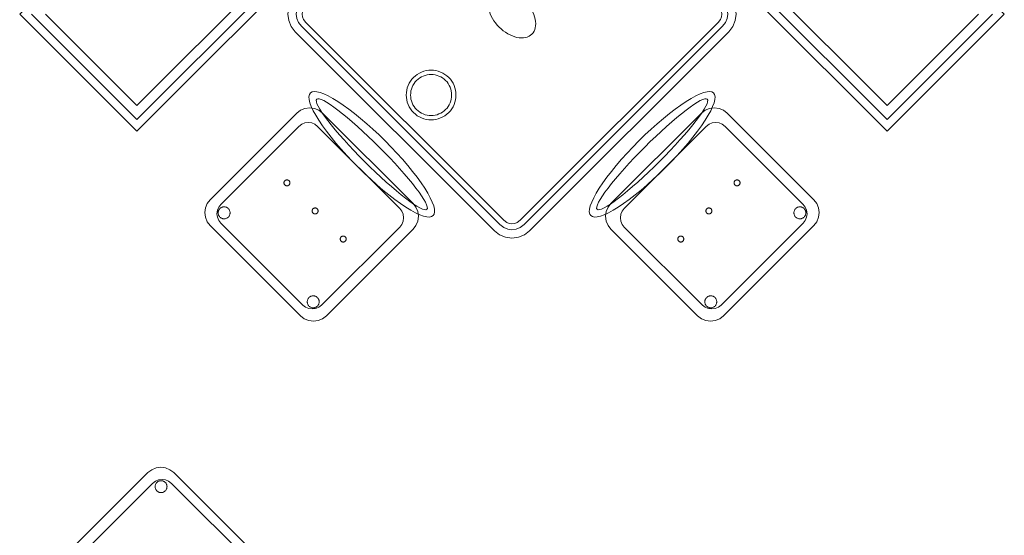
# Model space of a CAD drawing. Header units: metres. Extents: x 2172.2 to 2210.6, y 415.3 to 458.1.
# Tile 46 of 67: x 2177.6 to 2180.6, y 452.5 to 454.1. Entities that reach past the tile are written whole.
import ezdxf

# ---------------------------------------------------------------- set-up
doc = ezdxf.new("R2010")
doc.units = ezdxf.units.M
for name, color, linetype, lineweight in [('NC_N1_BANQUETTES', 7, 'CONTINUOUS', 13), ('NC_N1_CHAIRS', 7, 'CONTINUOUS', 13), ('NC_N1_TABLES', 7, 'CONTINUOUS', 13)]:
    doc.layers.add(name, color=color, linetype=linetype, lineweight=lineweight)

# ---------------------------------------------------------------- blocks, each defined once
blk = doc.blocks.new('NC_N1_ANNEX_L_BANQUETTE')
at = {"color": 0, "linetype": 'CONTINUOUS', "lineweight": -2}
blk.add_lwpolyline([(-1.05, -0.83), (-1.05, 1.05), (-0.55, 1.05), (-0.55, -0.55), (1.05, -0.55), (1.05, -1.05), (-0.83, -1.05), (-0.83, -0.83)], close=True, dxfattribs=at)
for points in [[(-1.025, 1.025), (-0.575, 1.025), (-0.575, -0.55)], [(-0.55, -0.575), (1.025, -0.575), (1.025, -1.025)], [(-0.995, 0.995), (-0.605, 0.995), (-0.605, -0.55)], [(-0.55, -0.605), (0.995, -0.605), (0.995, -0.995)]]:
    blk.add_lwpolyline(points, dxfattribs=at)
blk = doc.blocks.new('NC_N1_TABLE_SQUARE')
at = {"color": 0, "linetype": 'CONTINUOUS', "lineweight": -2}
for points in [[(0.425, -0.5), (-0.425, -0.5), (-0.4444, -0.4974), (-0.4625, -0.49), (-0.478, -0.478), (-0.49, -0.4625), (-0.4974, -0.4444), (-0.5, -0.425), (-0.5, 0.425), (-0.4974, 0.4444), (-0.49, 0.4625), (-0.478, 0.478), (-0.4625, 0.49), (-0.4444, 0.4974), (-0.425, 0.5), (0.425, 0.5), (0.4444, 0.4974), (0.4625, 0.49), (0.478, 0.478), (0.49, 0.4625), (0.4974, 0.4444), (0.5, 0.425), (0.5, -0.425), (0.4974, -0.4444), (0.49, -0.4625), (0.478, -0.478), (0.4625, -0.49), (0.4444, -0.4974)], [(0.4234, -0.475), (-0.4234, -0.475), (-0.4379, -0.4731), (-0.4499, -0.4681), (-0.4602, -0.4602), (-0.4681, -0.4499), (-0.4731, -0.4379), (-0.475, -0.4234), (-0.475, 0.4234), (-0.4731, 0.4379), (-0.4681, 0.4499), (-0.4602, 0.4602), (-0.4499, 0.4681), (-0.4379, 0.4731), (-0.4234, 0.475), (0.4234, 0.475), (0.4379, 0.4731), (0.4499, 0.4681), (0.4602, 0.4602), (0.4681, 0.4499), (0.4731, 0.4379), (0.475, 0.4234), (0.475, -0.4234), (0.4731, -0.4379), (0.4681, -0.4499), (0.4602, -0.4602), (0.4499, -0.4681), (0.4379, -0.4731)], [(0.4222, -0.457), (-0.4222, -0.457), (-0.4332, -0.4556), (-0.4408, -0.4524), (-0.4474, -0.4474), (-0.4524, -0.4408), (-0.4556, -0.4332), (-0.457, -0.4222), (-0.457, 0.4222), (-0.4556, 0.4332), (-0.4524, 0.4408), (-0.4474, 0.4474), (-0.4408, 0.4524), (-0.4332, 0.4556), (-0.4222, 0.457), (0.4222, 0.457), (0.4332, 0.4556), (0.4408, 0.4524), (0.4474, 0.4474), (0.4524, 0.4408), (0.4556, 0.4332), (0.457, 0.4222), (0.457, -0.4222), (0.4556, -0.4332), (0.4524, -0.4408), (0.4474, -0.4474), (0.4408, -0.4524), (0.4332, -0.4556)], [(0.075, 0.345), (0.0746, 0.3376), (0.0736, 0.3304), (0.0718, 0.3232), (0.0693, 0.3163), (0.0661, 0.3096), (0.0624, 0.3033), (0.058, 0.2974), (0.053, 0.292), (0.0476, 0.287), (0.0417, 0.2826), (0.0354, 0.2789), (0.0287, 0.2757), (0.0218, 0.2732), (0.0146, 0.2714), (0.0074, 0.2704), (0, 0.27), (-0.0074, 0.2704), (-0.0146, 0.2714), (-0.0218, 0.2732), (-0.0287, 0.2757), (-0.0354, 0.2789), (-0.0417, 0.2826), (-0.0476, 0.287), (-0.053, 0.292), (-0.058, 0.2974), (-0.0624, 0.3033), (-0.0661, 0.3096), (-0.0693, 0.3163), (-0.0718, 0.3232), (-0.0736, 0.3304), (-0.0746, 0.3376), (-0.075, 0.345), (-0.0746, 0.3524), (-0.0736, 0.3596), (-0.0718, 0.3668), (-0.0693, 0.3737), (-0.0661, 0.3804), (-0.0624, 0.3867), (-0.058, 0.3926), (-0.053, 0.398), (-0.0476, 0.403), (-0.0417, 0.4074), (-0.0354, 0.4111), (-0.0287, 0.4143), (-0.0218, 0.4168), (-0.0146, 0.4186), (-0.0074, 0.4196), (0, 0.42), (0.0074, 0.4196), (0.0146, 0.4186), (0.0218, 0.4168), (0.0287, 0.4143), (0.0354, 0.4111), (0.0417, 0.4074), (0.0476, 0.403), (0.053, 0.398), (0.058, 0.3926), (0.0624, 0.3867), (0.0661, 0.3804), (0.0693, 0.3737), (0.0718, 0.3668), (0.0736, 0.3596), (0.0746, 0.3524)], [(0.062, 0.345), (0.0617, 0.3389), (0.0608, 0.3329), (0.0593, 0.327), (0.0573, 0.3213), (0.0547, 0.3158), (0.0516, 0.3106), (0.0479, 0.3057), (0.0438, 0.3012), (0.0393, 0.2971), (0.0344, 0.2934), (0.0292, 0.2903), (0.0237, 0.2877), (0.018, 0.2857), (0.0121, 0.2842), (0.0061, 0.2833), (0, 0.283), (-0.0061, 0.2833), (-0.0121, 0.2842), (-0.018, 0.2857), (-0.0237, 0.2877), (-0.0292, 0.2903), (-0.0344, 0.2934), (-0.0393, 0.2971), (-0.0438, 0.3012), (-0.0479, 0.3057), (-0.0516, 0.3106), (-0.0547, 0.3158), (-0.0573, 0.3213), (-0.0593, 0.327), (-0.0608, 0.3329), (-0.0617, 0.3389), (-0.062, 0.345), (-0.0617, 0.3511), (-0.0608, 0.3571), (-0.0593, 0.363), (-0.0573, 0.3687), (-0.0547, 0.3742), (-0.0516, 0.3794), (-0.0479, 0.3843), (-0.0438, 0.3888), (-0.0393, 0.3929), (-0.0344, 0.3966), (-0.0292, 0.3997), (-0.0237, 0.4023), (-0.018, 0.4043), (-0.0121, 0.4058), (-0.0061, 0.4067), (0, 0.407), (0.0061, 0.4067), (0.0121, 0.4058), (0.018, 0.4043), (0.0237, 0.4023), (0.0292, 0.3997), (0.0344, 0.3966), (0.0393, 0.3929), (0.0438, 0.3888), (0.0479, 0.3843), (0.0516, 0.3794), (0.0547, 0.3742), (0.0573, 0.3687), (0.0593, 0.363), (0.0608, 0.3571), (0.0617, 0.3511)], [(0.085, 0), (0.0846, 0.0054), (0.0834, 0.0107), (0.0813, 0.016), (0.0785, 0.021), (0.075, 0.0259), (0.0707, 0.0306), (0.0657, 0.0349), (0.0601, 0.0389), (0.0539, 0.0425), (0.0472, 0.0457), (0.0401, 0.0485), (0.0325, 0.0508), (0.0247, 0.0526), (0.0166, 0.0539), (0.0083, 0.0547), (0, 0.055), (-0.0083, 0.0547), (-0.0166, 0.0539), (-0.0247, 0.0526), (-0.0325, 0.0508), (-0.0401, 0.0485), (-0.0472, 0.0457), (-0.0539, 0.0425), (-0.0601, 0.0389), (-0.0657, 0.0349), (-0.0707, 0.0306), (-0.075, 0.0259), (-0.0785, 0.021), (-0.0813, 0.016), (-0.0834, 0.0107), (-0.0846, 0.0054), (-0.085, 0), (-0.0846, -0.0054), (-0.0834, -0.0107), (-0.0813, -0.016), (-0.0785, -0.021), (-0.075, -0.0259), (-0.0707, -0.0306), (-0.0657, -0.0349), (-0.0601, -0.0389), (-0.0539, -0.0425), (-0.0472, -0.0457), (-0.0401, -0.0485), (-0.0325, -0.0508), (-0.0247, -0.0526), (-0.0166, -0.0539), (-0.0083, -0.0547), (0, -0.055), (0.0083, -0.0547), (0.0166, -0.0539), (0.0247, -0.0526), (0.0325, -0.0508), (0.0401, -0.0485), (0.0472, -0.0457), (0.0539, -0.0425), (0.0601, -0.0389), (0.0657, -0.0349), (0.0707, -0.0306), (0.075, -0.0259), (0.0785, -0.021), (0.0813, -0.016), (0.0834, -0.0107), (0.0846, -0.0054)], [(0.075, -0.345), (0.0746, -0.3524), (0.0736, -0.3596), (0.0718, -0.3668), (0.0693, -0.3737), (0.0661, -0.3804), (0.0624, -0.3867), (0.058, -0.3926), (0.053, -0.398), (0.0476, -0.403), (0.0417, -0.4074), (0.0354, -0.4111), (0.0287, -0.4143), (0.0218, -0.4168), (0.0146, -0.4186), (0.0074, -0.4196), (0, -0.42), (-0.0074, -0.4196), (-0.0146, -0.4186), (-0.0218, -0.4168), (-0.0287, -0.4143), (-0.0354, -0.4111), (-0.0417, -0.4074), (-0.0476, -0.403), (-0.053, -0.398), (-0.058, -0.3926), (-0.0624, -0.3867), (-0.0661, -0.3804), (-0.0693, -0.3737), (-0.0718, -0.3668), (-0.0736, -0.3596), (-0.0746, -0.3524), (-0.075, -0.345), (-0.0746, -0.3376), (-0.0736, -0.3304), (-0.0718, -0.3232), (-0.0693, -0.3163), (-0.0661, -0.3096), (-0.0624, -0.3033), (-0.058, -0.2974), (-0.053, -0.292), (-0.0476, -0.287), (-0.0417, -0.2826), (-0.0354, -0.2789), (-0.0287, -0.2757), (-0.0218, -0.2732), (-0.0146, -0.2714), (-0.0074, -0.2704), (0, -0.27), (0.0074, -0.2704), (0.0146, -0.2714), (0.0218, -0.2732), (0.0287, -0.2757), (0.0354, -0.2789), (0.0417, -0.2826), (0.0476, -0.287), (0.053, -0.292), (0.058, -0.2974), (0.0624, -0.3033), (0.0661, -0.3096), (0.0693, -0.3163), (0.0718, -0.3232), (0.0736, -0.3304), (0.0746, -0.3376)], [(0.062, -0.345), (0.0617, -0.3511), (0.0608, -0.3571), (0.0593, -0.363), (0.0573, -0.3687), (0.0547, -0.3742), (0.0516, -0.3794), (0.0479, -0.3843), (0.0438, -0.3888), (0.0393, -0.3929), (0.0344, -0.3966), (0.0292, -0.3997), (0.0237, -0.4023), (0.018, -0.4043), (0.0121, -0.4058), (0.0061, -0.4067), (0, -0.407), (-0.0061, -0.4067), (-0.0121, -0.4058), (-0.018, -0.4043), (-0.0237, -0.4023), (-0.0292, -0.3997), (-0.0344, -0.3966), (-0.0393, -0.3929), (-0.0438, -0.3888), (-0.0479, -0.3843), (-0.0516, -0.3794), (-0.0547, -0.3742), (-0.0573, -0.3687), (-0.0593, -0.363), (-0.0608, -0.3571), (-0.0617, -0.3511), (-0.062, -0.345), (-0.0617, -0.3389), (-0.0608, -0.3329), (-0.0593, -0.327), (-0.0573, -0.3213), (-0.0547, -0.3158), (-0.0516, -0.3106), (-0.0479, -0.3057), (-0.0438, -0.3012), (-0.0393, -0.2971), (-0.0344, -0.2934), (-0.0292, -0.2903), (-0.0237, -0.2877), (-0.018, -0.2857), (-0.0121, -0.2842), (-0.0061, -0.2833), (0, -0.283), (0.0061, -0.2833), (0.0121, -0.2842), (0.018, -0.2857), (0.0237, -0.2877), (0.0292, -0.2903), (0.0344, -0.2934), (0.0393, -0.2971), (0.0438, -0.3012), (0.0479, -0.3057), (0.0516, -0.3106), (0.0547, -0.3158), (0.0573, -0.3213), (0.0593, -0.327), (0.0608, -0.3329), (0.0617, -0.3389)]]:
    blk.add_lwpolyline(points, close=True, dxfattribs=at)
blk = doc.blocks.new('NC_N1_CHAIR_IVORY')
at = {"color": 0, "linetype": 'CONTINUOUS', "lineweight": -2}
for points in [[(0.262, 0.222), (0.2607, 0.2276), (0.257, 0.2331), (0.2507, 0.2385), (0.2421, 0.2438), (0.2311, 0.2489), (0.2178, 0.2537), (0.2025, 0.2582), (0.1853, 0.2623), (0.1662, 0.2661), (0.1456, 0.2694), (0.1235, 0.2723), (0.1003, 0.2747), (0.0761, 0.2765), (0.0511, 0.2779), (0.0257, 0.2787), (0, 0.279), (-0.0257, 0.2787), (-0.0511, 0.2779), (-0.0761, 0.2765), (-0.1003, 0.2747), (-0.1235, 0.2723), (-0.1456, 0.2694), (-0.1662, 0.2661), (-0.1853, 0.2623), (-0.2025, 0.2582), (-0.2178, 0.2537), (-0.2311, 0.2489), (-0.2421, 0.2438), (-0.2507, 0.2385), (-0.257, 0.2331), (-0.2607, 0.2276), (-0.262, 0.222), (-0.2607, 0.2164), (-0.257, 0.2109), (-0.2507, 0.2055), (-0.2421, 0.2002), (-0.2311, 0.1951), (-0.2178, 0.1903), (-0.2025, 0.1858), (-0.1853, 0.1817), (-0.1662, 0.1779), (-0.1456, 0.1746), (-0.1235, 0.1717), (-0.1003, 0.1693), (-0.0761, 0.1675), (-0.0511, 0.1661), (-0.0257, 0.1653), (0, 0.165), (0.0257, 0.1653), (0.0511, 0.1661), (0.0761, 0.1675), (0.1003, 0.1693), (0.1235, 0.1717), (0.1456, 0.1746), (0.1662, 0.1779), (0.1853, 0.1817), (0.2025, 0.1858), (0.2178, 0.1903), (0.2311, 0.1951), (0.2421, 0.2002), (0.2507, 0.2055), (0.257, 0.2109), (0.2607, 0.2164)], [(0.235, 0.222), (0.2339, 0.225), (0.2305, 0.228), (0.2249, 0.231), (0.2171, 0.2339), (0.2073, 0.2366), (0.1954, 0.2392), (0.1817, 0.2417), (0.1662, 0.2439), (0.1491, 0.246), (0.1306, 0.2478), (0.1108, 0.2493), (0.0899, 0.2506), (0.0682, 0.2517), (0.0458, 0.2524), (0.023, 0.2529), (0, 0.253), (-0.023, 0.2529), (-0.0458, 0.2524), (-0.0682, 0.2517), (-0.0899, 0.2506), (-0.1108, 0.2493), (-0.1306, 0.2478), (-0.1491, 0.246), (-0.1662, 0.2439), (-0.1817, 0.2417), (-0.1954, 0.2392), (-0.2073, 0.2366), (-0.2171, 0.2339), (-0.2249, 0.231), (-0.2305, 0.228), (-0.2339, 0.225), (-0.235, 0.222), (-0.2339, 0.219), (-0.2305, 0.216), (-0.2249, 0.213), (-0.2171, 0.2101), (-0.2073, 0.2074), (-0.1954, 0.2048), (-0.1817, 0.2023), (-0.1662, 0.2001), (-0.1491, 0.198), (-0.1306, 0.1962), (-0.1108, 0.1947), (-0.0899, 0.1934), (-0.0682, 0.1923), (-0.0458, 0.1916), (-0.023, 0.1911), (0, 0.191), (0.023, 0.1911), (0.0458, 0.1916), (0.0682, 0.1923), (0.0899, 0.1934), (0.1108, 0.1947), (0.1306, 0.1962), (0.1491, 0.198), (0.1662, 0.2001), (0.1817, 0.2023), (0.1954, 0.2048), (0.2073, 0.2074), (0.2171, 0.2101), (0.2249, 0.213), (0.2305, 0.216), (0.2339, 0.219)], [(0.193, -0.275), (-0.193, -0.275), (-0.2072, -0.2731), (-0.2205, -0.2676), (-0.2319, -0.2589), (-0.2406, -0.2475), (-0.2461, -0.2342), (-0.248, -0.22), (-0.248, 0.15), (-0.2461, 0.1642), (-0.2406, 0.1775), (-0.2319, 0.1889), (-0.2205, 0.1976), (-0.2072, 0.2031), (-0.193, 0.205), (0.193, 0.205), (0.2072, 0.2031), (0.2205, 0.1976), (0.2319, 0.1889), (0.2406, 0.1775), (0.2461, 0.1642), (0.248, 0.15), (0.248, -0.22), (0.2461, -0.2342), (0.2406, -0.2475), (0.2319, -0.2589), (0.2205, -0.2676), (0.2072, -0.2731)], [(0.175, -0.247), (-0.175, -0.247), (-0.1854, -0.2456), (-0.195, -0.2416), (-0.2033, -0.2353), (-0.2096, -0.227), (-0.2136, -0.2174), (-0.215, -0.207), (-0.215, 0.126), (-0.2136, 0.1364), (-0.2096, 0.146), (-0.2033, 0.1543), (-0.195, 0.1606), (-0.1854, 0.1646), (-0.175, 0.166), (0.175, 0.166), (0.1854, 0.1646), (0.195, 0.1606), (0.2033, 0.1543), (0.2096, 0.146), (0.2136, 0.1364), (0.215, 0.126), (0.215, -0.207), (0.2136, -0.2174), (0.2096, -0.227), (0.2033, -0.2353), (0.195, -0.2416), (0.1854, -0.2456)], [(-0.111, -0.02), (-0.111, -0.0209), (-0.1112, -0.0218), (-0.1114, -0.0226), (-0.1117, -0.0234), (-0.1121, -0.0242), (-0.1125, -0.025), (-0.113, -0.0257), (-0.1136, -0.0264), (-0.1143, -0.027), (-0.115, -0.0275), (-0.1158, -0.0279), (-0.1166, -0.0283), (-0.1174, -0.0286), (-0.1182, -0.0288), (-0.1191, -0.029), (-0.12, -0.029), (-0.1209, -0.029), (-0.1218, -0.0288), (-0.1226, -0.0286), (-0.1234, -0.0283), (-0.1242, -0.0279), (-0.125, -0.0275), (-0.1257, -0.027), (-0.1264, -0.0264), (-0.127, -0.0257), (-0.1275, -0.025), (-0.1279, -0.0242), (-0.1283, -0.0234), (-0.1286, -0.0226), (-0.1288, -0.0218), (-0.129, -0.0209), (-0.129, -0.02), (-0.129, -0.0191), (-0.1288, -0.0182), (-0.1286, -0.0174), (-0.1283, -0.0166), (-0.1279, -0.0158), (-0.1275, -0.015), (-0.127, -0.0143), (-0.1264, -0.0136), (-0.1257, -0.013), (-0.125, -0.0125), (-0.1242, -0.0121), (-0.1234, -0.0117), (-0.1226, -0.0114), (-0.1218, -0.0112), (-0.1209, -0.011), (-0.12, -0.011), (-0.1191, -0.011), (-0.1182, -0.0112), (-0.1174, -0.0114), (-0.1166, -0.0117), (-0.1158, -0.0121), (-0.115, -0.0125), (-0.1143, -0.013), (-0.1136, -0.0136), (-0.113, -0.0143), (-0.1125, -0.015), (-0.1121, -0.0158), (-0.1117, -0.0166), (-0.1114, -0.0174), (-0.1112, -0.0182), (-0.111, -0.0191)], [(0.009, -0.02), (0.009, -0.0209), (0.0088, -0.0218), (0.0086, -0.0226), (0.0083, -0.0234), (0.0079, -0.0242), (0.0075, -0.025), (0.007, -0.0257), (0.0064, -0.0264), (0.0057, -0.027), (0.005, -0.0275), (0.0042, -0.0279), (0.0034, -0.0283), (0.0026, -0.0286), (0.0018, -0.0288), (0.0009, -0.029), (0, -0.029), (-0.0009, -0.029), (-0.0018, -0.0288), (-0.0026, -0.0286), (-0.0034, -0.0283), (-0.0042, -0.0279), (-0.005, -0.0275), (-0.0057, -0.027), (-0.0064, -0.0264), (-0.007, -0.0257), (-0.0075, -0.025), (-0.0079, -0.0242), (-0.0083, -0.0234), (-0.0086, -0.0226), (-0.0088, -0.0218), (-0.009, -0.0209), (-0.009, -0.02), (-0.009, -0.0191), (-0.0088, -0.0182), (-0.0086, -0.0174), (-0.0083, -0.0166), (-0.0079, -0.0158), (-0.0075, -0.015), (-0.007, -0.0143), (-0.0064, -0.0136), (-0.0057, -0.013), (-0.005, -0.0125), (-0.0042, -0.0121), (-0.0034, -0.0117), (-0.0026, -0.0114), (-0.0018, -0.0112), (-0.0009, -0.011), (0, -0.011), (0.0009, -0.011), (0.0018, -0.0112), (0.0026, -0.0114), (0.0034, -0.0117), (0.0042, -0.0121), (0.005, -0.0125), (0.0057, -0.013), (0.0064, -0.0136), (0.007, -0.0143), (0.0075, -0.015), (0.0079, -0.0158), (0.0083, -0.0166), (0.0086, -0.0174), (0.0088, -0.0182), (0.009, -0.0191)], [(0.129, -0.02), (0.129, -0.0209), (0.1288, -0.0218), (0.1286, -0.0226), (0.1283, -0.0234), (0.1279, -0.0242), (0.1275, -0.025), (0.127, -0.0257), (0.1264, -0.0264), (0.1257, -0.027), (0.125, -0.0275), (0.1242, -0.0279), (0.1234, -0.0283), (0.1226, -0.0286), (0.1218, -0.0288), (0.1209, -0.029), (0.12, -0.029), (0.1191, -0.029), (0.1182, -0.0288), (0.1174, -0.0286), (0.1166, -0.0283), (0.1158, -0.0279), (0.115, -0.0275), (0.1143, -0.027), (0.1136, -0.0264), (0.113, -0.0257), (0.1125, -0.025), (0.1121, -0.0242), (0.1117, -0.0234), (0.1114, -0.0226), (0.1112, -0.0218), (0.111, -0.0209), (0.111, -0.02), (0.111, -0.0191), (0.1112, -0.0182), (0.1114, -0.0174), (0.1117, -0.0166), (0.1121, -0.0158), (0.1125, -0.015), (0.113, -0.0143), (0.1136, -0.0136), (0.1143, -0.013), (0.115, -0.0125), (0.1158, -0.0121), (0.1166, -0.0117), (0.1174, -0.0114), (0.1182, -0.0112), (0.1191, -0.011), (0.12, -0.011), (0.1209, -0.011), (0.1218, -0.0112), (0.1226, -0.0114), (0.1234, -0.0117), (0.1242, -0.0121), (0.125, -0.0125), (0.1257, -0.013), (0.1264, -0.0136), (0.127, -0.0143), (0.1275, -0.015), (0.1279, -0.0158), (0.1283, -0.0166), (0.1286, -0.0174), (0.1288, -0.0182), (0.129, -0.0191)], [(-0.172, -0.218), (-0.1721, -0.2198), (-0.1723, -0.2215), (-0.1728, -0.2232), (-0.1734, -0.2249), (-0.1741, -0.2265), (-0.175, -0.228), (-0.1761, -0.2294), (-0.1773, -0.2307), (-0.1786, -0.2319), (-0.18, -0.233), (-0.1815, -0.2339), (-0.1831, -0.2346), (-0.1848, -0.2352), (-0.1865, -0.2357), (-0.1882, -0.2359), (-0.19, -0.236), (-0.1918, -0.2359), (-0.1935, -0.2357), (-0.1952, -0.2352), (-0.1969, -0.2346), (-0.1985, -0.2339), (-0.2, -0.233), (-0.2014, -0.2319), (-0.2027, -0.2307), (-0.2039, -0.2294), (-0.205, -0.228), (-0.2059, -0.2265), (-0.2066, -0.2249), (-0.2072, -0.2232), (-0.2077, -0.2215), (-0.2079, -0.2198), (-0.208, -0.218), (-0.2079, -0.2162), (-0.2077, -0.2145), (-0.2072, -0.2128), (-0.2066, -0.2111), (-0.2059, -0.2095), (-0.205, -0.208), (-0.2039, -0.2066), (-0.2027, -0.2053), (-0.2014, -0.2041), (-0.2, -0.203), (-0.1985, -0.2021), (-0.1969, -0.2014), (-0.1952, -0.2008), (-0.1935, -0.2003), (-0.1918, -0.2001), (-0.19, -0.2), (-0.1882, -0.2001), (-0.1865, -0.2003), (-0.1848, -0.2008), (-0.1831, -0.2014), (-0.1815, -0.2021), (-0.18, -0.203), (-0.1786, -0.2041), (-0.1773, -0.2053), (-0.1761, -0.2066), (-0.175, -0.208), (-0.1741, -0.2095), (-0.1734, -0.2111), (-0.1728, -0.2128), (-0.1723, -0.2145), (-0.1721, -0.2162)], [(0.208, -0.218), (0.2079, -0.2198), (0.2077, -0.2215), (0.2072, -0.2232), (0.2066, -0.2249), (0.2059, -0.2265), (0.205, -0.228), (0.2039, -0.2294), (0.2027, -0.2307), (0.2014, -0.2319), (0.2, -0.233), (0.1985, -0.2339), (0.1969, -0.2346), (0.1952, -0.2352), (0.1935, -0.2357), (0.1918, -0.2359), (0.19, -0.236), (0.1882, -0.2359), (0.1865, -0.2357), (0.1848, -0.2352), (0.1831, -0.2346), (0.1815, -0.2339), (0.18, -0.233), (0.1786, -0.2319), (0.1773, -0.2307), (0.1761, -0.2294), (0.175, -0.228), (0.1741, -0.2265), (0.1734, -0.2249), (0.1728, -0.2232), (0.1723, -0.2215), (0.1721, -0.2198), (0.172, -0.218), (0.1721, -0.2162), (0.1723, -0.2145), (0.1728, -0.2128), (0.1734, -0.2111), (0.1741, -0.2095), (0.175, -0.208), (0.1761, -0.2066), (0.1773, -0.2053), (0.1786, -0.2041), (0.18, -0.203), (0.1815, -0.2021), (0.1831, -0.2014), (0.1848, -0.2008), (0.1865, -0.2003), (0.1882, -0.2001), (0.19, -0.2), (0.1918, -0.2001), (0.1935, -0.2003), (0.1952, -0.2008), (0.1969, -0.2014), (0.1985, -0.2021), (0.2, -0.203), (0.2014, -0.2041), (0.2027, -0.2053), (0.2039, -0.2066), (0.205, -0.208), (0.2059, -0.2095), (0.2066, -0.2111), (0.2072, -0.2128), (0.2077, -0.2145), (0.2079, -0.2162)]]:
    blk.add_lwpolyline(points, close=True, dxfattribs=at)
blk = doc.blocks.new('NC_N1_CHAIR_OLIVE')
at = {"color": 0, "linetype": 'CONTINUOUS', "lineweight": -2}
for points in [[(0.262, 0.222), (0.2607, 0.2276), (0.257, 0.2331), (0.2507, 0.2385), (0.2421, 0.2438), (0.2311, 0.2489), (0.2178, 0.2537), (0.2025, 0.2582), (0.1853, 0.2623), (0.1662, 0.2661), (0.1456, 0.2694), (0.1235, 0.2723), (0.1003, 0.2747), (0.0761, 0.2765), (0.0511, 0.2779), (0.0257, 0.2787), (0, 0.279), (-0.0257, 0.2787), (-0.0511, 0.2779), (-0.0761, 0.2765), (-0.1003, 0.2747), (-0.1235, 0.2723), (-0.1456, 0.2694), (-0.1662, 0.2661), (-0.1853, 0.2623), (-0.2025, 0.2582), (-0.2178, 0.2537), (-0.2311, 0.2489), (-0.2421, 0.2438), (-0.2507, 0.2385), (-0.257, 0.2331), (-0.2607, 0.2276), (-0.262, 0.222), (-0.2607, 0.2164), (-0.257, 0.2109), (-0.2507, 0.2055), (-0.2421, 0.2002), (-0.2311, 0.1951), (-0.2178, 0.1903), (-0.2025, 0.1858), (-0.1853, 0.1817), (-0.1662, 0.1779), (-0.1456, 0.1746), (-0.1235, 0.1717), (-0.1003, 0.1693), (-0.0761, 0.1675), (-0.0511, 0.1661), (-0.0257, 0.1653), (0, 0.165), (0.0257, 0.1653), (0.0511, 0.1661), (0.0761, 0.1675), (0.1003, 0.1693), (0.1235, 0.1717), (0.1456, 0.1746), (0.1662, 0.1779), (0.1853, 0.1817), (0.2025, 0.1858), (0.2178, 0.1903), (0.2311, 0.1951), (0.2421, 0.2002), (0.2507, 0.2055), (0.257, 0.2109), (0.2607, 0.2164)], [(0.235, 0.222), (0.2339, 0.225), (0.2305, 0.228), (0.2249, 0.231), (0.2171, 0.2339), (0.2073, 0.2366), (0.1954, 0.2392), (0.1817, 0.2417), (0.1662, 0.2439), (0.1491, 0.246), (0.1306, 0.2478), (0.1108, 0.2493), (0.0899, 0.2506), (0.0682, 0.2517), (0.0458, 0.2524), (0.023, 0.2529), (0, 0.253), (-0.023, 0.2529), (-0.0458, 0.2524), (-0.0682, 0.2517), (-0.0899, 0.2506), (-0.1108, 0.2493), (-0.1306, 0.2478), (-0.1491, 0.246), (-0.1662, 0.2439), (-0.1817, 0.2417), (-0.1954, 0.2392), (-0.2073, 0.2366), (-0.2171, 0.2339), (-0.2249, 0.231), (-0.2305, 0.228), (-0.2339, 0.225), (-0.235, 0.222), (-0.2339, 0.219), (-0.2305, 0.216), (-0.2249, 0.213), (-0.2171, 0.2101), (-0.2073, 0.2074), (-0.1954, 0.2048), (-0.1817, 0.2023), (-0.1662, 0.2001), (-0.1491, 0.198), (-0.1306, 0.1962), (-0.1108, 0.1947), (-0.0899, 0.1934), (-0.0682, 0.1923), (-0.0458, 0.1916), (-0.023, 0.1911), (0, 0.191), (0.023, 0.1911), (0.0458, 0.1916), (0.0682, 0.1923), (0.0899, 0.1934), (0.1108, 0.1947), (0.1306, 0.1962), (0.1491, 0.198), (0.1662, 0.2001), (0.1817, 0.2023), (0.1954, 0.2048), (0.2073, 0.2074), (0.2171, 0.2101), (0.2249, 0.213), (0.2305, 0.216), (0.2339, 0.219)], [(0.193, -0.275), (-0.193, -0.275), (-0.2072, -0.2731), (-0.2205, -0.2676), (-0.2319, -0.2589), (-0.2406, -0.2475), (-0.2461, -0.2342), (-0.248, -0.22), (-0.248, 0.15), (-0.2461, 0.1642), (-0.2406, 0.1775), (-0.2319, 0.1889), (-0.2205, 0.1976), (-0.2072, 0.2031), (-0.193, 0.205), (0.193, 0.205), (0.2072, 0.2031), (0.2205, 0.1976), (0.2319, 0.1889), (0.2406, 0.1775), (0.2461, 0.1642), (0.248, 0.15), (0.248, -0.22), (0.2461, -0.2342), (0.2406, -0.2475), (0.2319, -0.2589), (0.2205, -0.2676), (0.2072, -0.2731)], [(0.175, -0.247), (-0.175, -0.247), (-0.1854, -0.2456), (-0.195, -0.2416), (-0.2033, -0.2353), (-0.2096, -0.227), (-0.2136, -0.2174), (-0.215, -0.207), (-0.215, 0.126), (-0.2136, 0.1364), (-0.2096, 0.146), (-0.2033, 0.1543), (-0.195, 0.1606), (-0.1854, 0.1646), (-0.175, 0.166), (0.175, 0.166), (0.1854, 0.1646), (0.195, 0.1606), (0.2033, 0.1543), (0.2096, 0.146), (0.2136, 0.1364), (0.215, 0.126), (0.215, -0.207), (0.2136, -0.2174), (0.2096, -0.227), (0.2033, -0.2353), (0.195, -0.2416), (0.1854, -0.2456)], [(-0.111, -0.02), (-0.111, -0.0209), (-0.1112, -0.0218), (-0.1114, -0.0226), (-0.1117, -0.0234), (-0.1121, -0.0242), (-0.1125, -0.025), (-0.113, -0.0257), (-0.1136, -0.0264), (-0.1143, -0.027), (-0.115, -0.0275), (-0.1158, -0.0279), (-0.1166, -0.0283), (-0.1174, -0.0286), (-0.1182, -0.0288), (-0.1191, -0.029), (-0.12, -0.029), (-0.1209, -0.029), (-0.1218, -0.0288), (-0.1226, -0.0286), (-0.1234, -0.0283), (-0.1242, -0.0279), (-0.125, -0.0275), (-0.1257, -0.027), (-0.1264, -0.0264), (-0.127, -0.0257), (-0.1275, -0.025), (-0.1279, -0.0242), (-0.1283, -0.0234), (-0.1286, -0.0226), (-0.1288, -0.0218), (-0.129, -0.0209), (-0.129, -0.02), (-0.129, -0.0191), (-0.1288, -0.0182), (-0.1286, -0.0174), (-0.1283, -0.0166), (-0.1279, -0.0158), (-0.1275, -0.015), (-0.127, -0.0143), (-0.1264, -0.0136), (-0.1257, -0.013), (-0.125, -0.0125), (-0.1242, -0.0121), (-0.1234, -0.0117), (-0.1226, -0.0114), (-0.1218, -0.0112), (-0.1209, -0.011), (-0.12, -0.011), (-0.1191, -0.011), (-0.1182, -0.0112), (-0.1174, -0.0114), (-0.1166, -0.0117), (-0.1158, -0.0121), (-0.115, -0.0125), (-0.1143, -0.013), (-0.1136, -0.0136), (-0.113, -0.0143), (-0.1125, -0.015), (-0.1121, -0.0158), (-0.1117, -0.0166), (-0.1114, -0.0174), (-0.1112, -0.0182), (-0.111, -0.0191)], [(0.009, -0.02), (0.009, -0.0209), (0.0088, -0.0218), (0.0086, -0.0226), (0.0083, -0.0234), (0.0079, -0.0242), (0.0075, -0.025), (0.007, -0.0257), (0.0064, -0.0264), (0.0057, -0.027), (0.005, -0.0275), (0.0042, -0.0279), (0.0034, -0.0283), (0.0026, -0.0286), (0.0018, -0.0288), (0.0009, -0.029), (0, -0.029), (-0.0009, -0.029), (-0.0018, -0.0288), (-0.0026, -0.0286), (-0.0034, -0.0283), (-0.0042, -0.0279), (-0.005, -0.0275), (-0.0057, -0.027), (-0.0064, -0.0264), (-0.007, -0.0257), (-0.0075, -0.025), (-0.0079, -0.0242), (-0.0083, -0.0234), (-0.0086, -0.0226), (-0.0088, -0.0218), (-0.009, -0.0209), (-0.009, -0.02), (-0.009, -0.0191), (-0.0088, -0.0182), (-0.0086, -0.0174), (-0.0083, -0.0166), (-0.0079, -0.0158), (-0.0075, -0.015), (-0.007, -0.0143), (-0.0064, -0.0136), (-0.0057, -0.013), (-0.005, -0.0125), (-0.0042, -0.0121), (-0.0034, -0.0117), (-0.0026, -0.0114), (-0.0018, -0.0112), (-0.0009, -0.011), (0, -0.011), (0.0009, -0.011), (0.0018, -0.0112), (0.0026, -0.0114), (0.0034, -0.0117), (0.0042, -0.0121), (0.005, -0.0125), (0.0057, -0.013), (0.0064, -0.0136), (0.007, -0.0143), (0.0075, -0.015), (0.0079, -0.0158), (0.0083, -0.0166), (0.0086, -0.0174), (0.0088, -0.0182), (0.009, -0.0191)], [(0.129, -0.02), (0.129, -0.0209), (0.1288, -0.0218), (0.1286, -0.0226), (0.1283, -0.0234), (0.1279, -0.0242), (0.1275, -0.025), (0.127, -0.0257), (0.1264, -0.0264), (0.1257, -0.027), (0.125, -0.0275), (0.1242, -0.0279), (0.1234, -0.0283), (0.1226, -0.0286), (0.1218, -0.0288), (0.1209, -0.029), (0.12, -0.029), (0.1191, -0.029), (0.1182, -0.0288), (0.1174, -0.0286), (0.1166, -0.0283), (0.1158, -0.0279), (0.115, -0.0275), (0.1143, -0.027), (0.1136, -0.0264), (0.113, -0.0257), (0.1125, -0.025), (0.1121, -0.0242), (0.1117, -0.0234), (0.1114, -0.0226), (0.1112, -0.0218), (0.111, -0.0209), (0.111, -0.02), (0.111, -0.0191), (0.1112, -0.0182), (0.1114, -0.0174), (0.1117, -0.0166), (0.1121, -0.0158), (0.1125, -0.015), (0.113, -0.0143), (0.1136, -0.0136), (0.1143, -0.013), (0.115, -0.0125), (0.1158, -0.0121), (0.1166, -0.0117), (0.1174, -0.0114), (0.1182, -0.0112), (0.1191, -0.011), (0.12, -0.011), (0.1209, -0.011), (0.1218, -0.0112), (0.1226, -0.0114), (0.1234, -0.0117), (0.1242, -0.0121), (0.125, -0.0125), (0.1257, -0.013), (0.1264, -0.0136), (0.127, -0.0143), (0.1275, -0.015), (0.1279, -0.0158), (0.1283, -0.0166), (0.1286, -0.0174), (0.1288, -0.0182), (0.129, -0.0191)], [(-0.172, -0.218), (-0.1721, -0.2198), (-0.1723, -0.2215), (-0.1728, -0.2232), (-0.1734, -0.2249), (-0.1741, -0.2265), (-0.175, -0.228), (-0.1761, -0.2294), (-0.1773, -0.2307), (-0.1786, -0.2319), (-0.18, -0.233), (-0.1815, -0.2339), (-0.1831, -0.2346), (-0.1848, -0.2352), (-0.1865, -0.2357), (-0.1882, -0.2359), (-0.19, -0.236), (-0.1918, -0.2359), (-0.1935, -0.2357), (-0.1952, -0.2352), (-0.1969, -0.2346), (-0.1985, -0.2339), (-0.2, -0.233), (-0.2014, -0.2319), (-0.2027, -0.2307), (-0.2039, -0.2294), (-0.205, -0.228), (-0.2059, -0.2265), (-0.2066, -0.2249), (-0.2072, -0.2232), (-0.2077, -0.2215), (-0.2079, -0.2198), (-0.208, -0.218), (-0.2079, -0.2162), (-0.2077, -0.2145), (-0.2072, -0.2128), (-0.2066, -0.2111), (-0.2059, -0.2095), (-0.205, -0.208), (-0.2039, -0.2066), (-0.2027, -0.2053), (-0.2014, -0.2041), (-0.2, -0.203), (-0.1985, -0.2021), (-0.1969, -0.2014), (-0.1952, -0.2008), (-0.1935, -0.2003), (-0.1918, -0.2001), (-0.19, -0.2), (-0.1882, -0.2001), (-0.1865, -0.2003), (-0.1848, -0.2008), (-0.1831, -0.2014), (-0.1815, -0.2021), (-0.18, -0.203), (-0.1786, -0.2041), (-0.1773, -0.2053), (-0.1761, -0.2066), (-0.175, -0.208), (-0.1741, -0.2095), (-0.1734, -0.2111), (-0.1728, -0.2128), (-0.1723, -0.2145), (-0.1721, -0.2162)], [(0.208, -0.218), (0.2079, -0.2198), (0.2077, -0.2215), (0.2072, -0.2232), (0.2066, -0.2249), (0.2059, -0.2265), (0.205, -0.228), (0.2039, -0.2294), (0.2027, -0.2307), (0.2014, -0.2319), (0.2, -0.233), (0.1985, -0.2339), (0.1969, -0.2346), (0.1952, -0.2352), (0.1935, -0.2357), (0.1918, -0.2359), (0.19, -0.236), (0.1882, -0.2359), (0.1865, -0.2357), (0.1848, -0.2352), (0.1831, -0.2346), (0.1815, -0.2339), (0.18, -0.233), (0.1786, -0.2319), (0.1773, -0.2307), (0.1761, -0.2294), (0.175, -0.228), (0.1741, -0.2265), (0.1734, -0.2249), (0.1728, -0.2232), (0.1723, -0.2215), (0.1721, -0.2198), (0.172, -0.218), (0.1721, -0.2162), (0.1723, -0.2145), (0.1728, -0.2128), (0.1734, -0.2111), (0.1741, -0.2095), (0.175, -0.208), (0.1761, -0.2066), (0.1773, -0.2053), (0.1786, -0.2041), (0.18, -0.203), (0.1815, -0.2021), (0.1831, -0.2014), (0.1848, -0.2008), (0.1865, -0.2003), (0.1882, -0.2001), (0.19, -0.2), (0.1918, -0.2001), (0.1935, -0.2003), (0.1952, -0.2008), (0.1969, -0.2014), (0.1985, -0.2021), (0.2, -0.203), (0.2014, -0.2041), (0.2027, -0.2053), (0.2039, -0.2066), (0.205, -0.208), (0.2059, -0.2095), (0.2066, -0.2111), (0.2072, -0.2128), (0.2077, -0.2145), (0.2079, -0.2162)]]:
    blk.add_lwpolyline(points, close=True, dxfattribs=at)

msp = doc.modelspace()

# ---------------------------------------------------------------- block references
at = {"layer": 'NC_N1_BANQUETTES', "linetype": 'CONTINUOUS', "yscale": -1, "rotation": -45}
msp.add_blockref('NC_N1_ANNEX_L_BANQUETTE', (2179.0879, 454.1167), dxfattribs=at)
at = {"layer": 'NC_N1_CHAIRS', "linetype": 'CONTINUOUS'}
for name, p, yscale, rotation in [('NC_N1_CHAIR_IVORY', (2178.5081, 453.5369), -1.0000000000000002, 135.00000000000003), ('NC_N1_CHAIR_IVORY', (2179.6677, 453.5369), -1.0000000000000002, -135), ('NC_N1_CHAIR_OLIVE', (2178.0096, 452.4019), -1, -45)]:
    msp.add_blockref(name, p, dxfattribs=dict(at, yscale=yscale, rotation=rotation))
at = {"layer": 'NC_N1_TABLES', "linetype": 'CONTINUOUS', "yscale": -1, "rotation": -45}
msp.add_blockref('NC_N1_TABLE_SQUARE', (2179.0879, 454.1167), dxfattribs=at)

doc.saveas('drawing.dxf')
